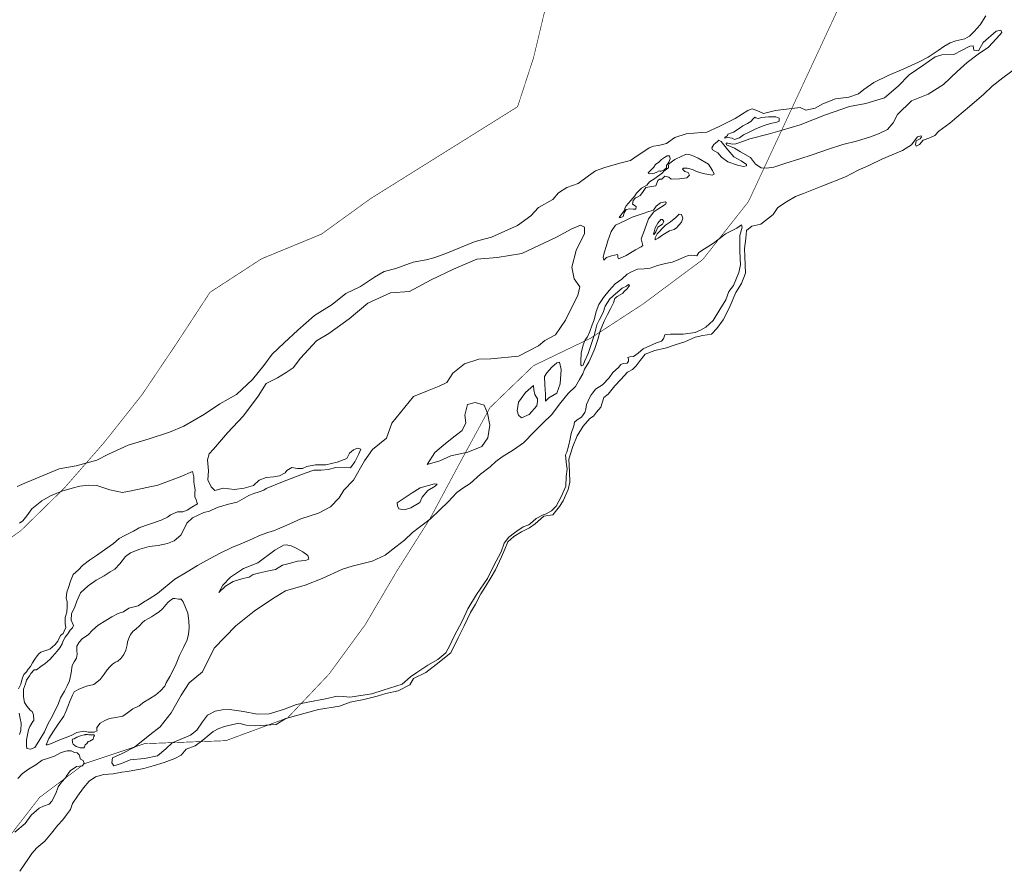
# Model space of a CAD drawing. Header units: metres. Extents: x 347609 to 404409, y 8547781 to 8605413.
# Tile 9 of 39: x 364563 to 365380, y 8552202 to 8552908. Entities that reach past the tile are written whole.
import ezdxf

# ---------------------------------------------------------------- set-up
doc = ezdxf.new("R2010")
doc.units = ezdxf.units.M
doc.layers.add('01. RIO', color=7, linetype='Continuous', lineweight=5, true_color=0x2776bb)
doc.layers.add('PREDIOS INSCRITOS EN LA BASE GRAFICA REGISTRAL (HUAURA) NOMBRE', color=7, linetype='Continuous', true_color=0xfffff0)

# ---------------------------------------------------------------- blocks, each defined once
blk = doc.blocks.new('REIORORI')
at = {"layer": '01. RIO', "color": 152, "lineweight": 15, "true_color": 0x2776bb, "flags": 128}
for points in [[(365390.64, 8552868.69), (365379.16, 8552860.04), (365370.18, 8552853.22), (365363.36, 8552846.74), (365351.38, 8552836.43), (365340.9, 8552827.62), (365335.24, 8552822.63), (365326.09, 8552815.81), (365322.74, 8552812.42), (365318.58, 8552810.26), (365313.09, 8552808.43), (365310.09, 8552804.77), (365307.1, 8552803.44), (365306.77, 8552804.94), (365307.27, 8552807.76), (365310.59, 8552809.59), (365311.59, 8552811.26), (365311.26, 8552811.92), (365308.43, 8552811.09), (365306.27, 8552808.6), (365303.44, 8552804.61), (365295.95, 8552799.95), (365278.82, 8552792.8), (365268, 8552787.48), (365258.98, 8552783.45), (365248.5, 8552777.97), (365228.87, 8552770.32), (365213.73, 8552764.17), (365207.07, 8552761.67), (365199.56, 8552757.13), (365192.41, 8552752.48), (365188.42, 8552746.66), (365178.27, 8552738.85), (365170.95, 8552737.18), (365166.46, 8552733.36), (365165.96, 8552726.71), (365164.63, 8552718.56), (365165.13, 8552711.91), (365165.45, 8552698.04), (365162.29, 8552689.56), (365157.63, 8552681.91), (365152.14, 8552668.94), (365146.99, 8552659.3), (365141.83, 8552652.15), (365137.39, 8552647.53), (365130.15, 8552646.39), (365123.74, 8552645.05), (365115.25, 8552641.2), (365107.19, 8552638.72), (365099.95, 8552636.04), (365090.33, 8552633.97), (365082.45, 8552630.95), (365078.31, 8552625.58), (365074.8, 8552621.03), (365071.7, 8552618.03), (365067.56, 8552615.97), (365062.08, 8552609.86), (365057.11, 8552604.48), (365051.63, 8552597.76), (365048.01, 8552594.87), (365045.43, 8552586.91), (365042.02, 8552582.78), (365039.33, 8552579.47), (365036.54, 8552577.41), (365030.94, 8552570.96), (365025.98, 8552563), (365022.36, 8552554.32), (365018.95, 8552543.78), (365019.57, 8552533.1), (365019.88, 8552524.63), (365018.43, 8552518.43), (365014.29, 8552509.09), (365011.29, 8552504.44), (365005.6, 8552497.62), (364998.26, 8552496.38), (364990.91, 8552489.95), (364986.26, 8552486.75), (364979.64, 8552483.44), (364973.23, 8552479.41), (364968.38, 8552475.07), (364965.89, 8552468.87), (364963.21, 8552462.67), (364958.02, 8552451.78), (364954.4, 8552445.79), (364949.96, 8552438.04), (364946.03, 8552431.94), (364941.56, 8552423.43), (364937.32, 8552416.5), (364932.15, 8552405.45), (364927.19, 8552395.53), (364921.08, 8552383.08), (364908.77, 8552373.16), (364900.19, 8552366.66), (364890.17, 8552361.8), (364886.96, 8552356.53), (364877.45, 8552351.47), (364867.11, 8552349.09), (364859.87, 8552346.92), (364848.91, 8552344.13), (364837.65, 8552341.96), (364828.75, 8552338.8), (364811.36, 8552335.94), (364784.1, 8552328.59), (364776.22, 8552323.57), (364758.64, 8552322.32), (364751.11, 8552322.86), (364745.23, 8552324.67), (364739.03, 8552323.12), (364733.25, 8552321.92), (364728.45, 8552320.09), (364723.87, 8552317.55), (364720.42, 8552315.02), (364715.18, 8552310.54), (364708.87, 8552305.85), (364701.48, 8552302.97), (364697.15, 8552298.1), (364692.1, 8552295.22), (364683.26, 8552291.97), (364674.06, 8552289.27), (364666.31, 8552286.93), (364652.66, 8552284.38), (364648.14, 8552283.93), (364640.79, 8552282.46), (364633.21, 8552282.01), (364626.2, 8552280.09), (364620.89, 8552276.47), (364616.26, 8552270.82), (364611.13, 8552264.11), (364607.15, 8552257.97), (364605.35, 8552252.91), (364602.08, 8552248.63), (364599.09, 8552244.42), (364594.95, 8552239.86), (364589.68, 8552233.24), (364584.03, 8552226.73), (364577.4, 8552221.24), (364573.27, 8552216.4), (364570.58, 8552212.4), (364563.28, 8552201.64)], [(365365.04, 8552911.65), (365360.37, 8552904.14), (365355.41, 8552898.62), (365351.56, 8552894.63), (365347.59, 8552892.5), (365340.23, 8552890.95), (365335.55, 8552889.25), (365330.31, 8552886.27), (365325.35, 8552882.73), (365317.13, 8552877.35), (365309.19, 8552873.24), (365296.98, 8552867.7), (365284.09, 8552862.18), (365272.19, 8552856.23), (365263.83, 8552850.56), (365259.29, 8552846.88), (365251.33, 8552844.03), (365240.28, 8552842.61), (365229.65, 8552838.5), (365223.27, 8552834.96), (365215.76, 8552833.26), (365211.08, 8552835.67), (365190.52, 8552833.11), (365180.6, 8552830.71), (365174.93, 8552833.11), (365171.25, 8552834.39), (365167.42, 8552833.11), (365156.98, 8552826.54), (365143.17, 8552819.64), (365133.45, 8552815.13), (365128.95, 8552814.85), (365116.41, 8552813.72), (365106.83, 8552810.63), (365100.07, 8552805.7), (365093.4, 8552804.09), (365089.32, 8552803.38), (365085.52, 8552801.97), (365081.29, 8552799.02), (365075.65, 8552795.36), (365070.16, 8552791.7), (365061.43, 8552789.3), (365048.75, 8552785.78), (365041.14, 8552783.11), (365035.36, 8552778.88), (365026.63, 8552772.41), (365017.33, 8552769.17), (365010.45, 8552764.6), (365005.62, 8552759.33), (364993.75, 8552752.62), (364987.42, 8552745.51), (364976.27, 8552737.62), (364954.72, 8552728.03), (364941.2, 8552724.26), (364917.03, 8552714.35), (364906.97, 8552710.77), (364900.49, 8552708.99), (364889.77, 8552707.2), (364875.47, 8552702.07), (364865.64, 8552699.39), (364857.6, 8552694.7), (364846.21, 8552687.11), (364833.92, 8552681.08), (364822.53, 8552671.92), (364808, 8552662.99), (364794.09, 8552650.62), (364782.7, 8552640.34), (364772.87, 8552630.74), (364765.94, 8552621.37), (364756.56, 8552609.76), (364743.16, 8552597.48), (364729.31, 8552589.66), (364716.61, 8552581.11), (364699.42, 8552571.05), (364687.71, 8552566.24), (364670.84, 8552560.56), (364653.21, 8552555.26), (364637.1, 8552547.87), (364627.24, 8552542.94), (364610.18, 8552538.21), (364595.96, 8552535.55), (364582.85, 8552530.23), (364569.39, 8552524.73), (364561.24, 8552520.94)], [(364563.13, 8552315.09), (364564.15, 8552318.51), (364564.45, 8552324.69), (364563.55, 8552328.38), (364562.76, 8552332.87)], [(364562.17, 8552353.14), (364564.16, 8552356.83), (364564.37, 8552358.34), (364565.5, 8552362.23), (364566.76, 8552364.94), (364568.9, 8552367.07), (364570.34, 8552369.4), (364572.23, 8552371.6), (364574.03, 8552374.66), (364575.87, 8552377.58), (364577.84, 8552380.37), (364579.17, 8552382.27), (364580.92, 8552383.38), (364583.4, 8552384.46), (364586.52, 8552385.48), (364588.62, 8552386.3), (364590.33, 8552387.77), (364592.81, 8552389.99), (364594.98, 8552392.66), (364597.22, 8552397.48), (364599.25, 8552399.11), (364600.17, 8552401.04), (364601.6, 8552404.09), (364600.99, 8552407.03), (364601.09, 8552412.33), (364602.42, 8552416.72), (364602.62, 8552421.42), (364602.73, 8552425.5), (364601.81, 8552428.46), (364602.42, 8552433.35), (364603.85, 8552437.23), (364605.58, 8552442.54), (364607.73, 8552448.05), (364612.03, 8552451.76), (364615.3, 8552455.33), (364621.12, 8552459.82), (364627.14, 8552463.8), (364633.67, 8552468.49), (364641.22, 8552473.83), (364645.83, 8552477.82), (364650.54, 8552480.48), (364657.7, 8552484.06), (364662.52, 8552486.73), (364667.64, 8552488.67), (364671.94, 8552490), (364680.74, 8552493.07), (364685.86, 8552495.63), (364688.34, 8552497.6), (364694.28, 8552500.06), (364698.58, 8552500.06), (364702.26, 8552501.39), (364706.26, 8552503.74), (364710.76, 8552506.71), (364710.25, 8552508.07), (364709.67, 8552510.3), (364708.7, 8552512.14), (364708.7, 8552515.82), (364708.79, 8552518.24), (364708.31, 8552521.25), (364707.73, 8552524.64), (364707.92, 8552529), (364706.71, 8552533.39), (364696.54, 8552528.99), (364678.02, 8552522.16), (364655.7, 8552517.3), (364648.56, 8552515.94), (364638.19, 8552518.22), (364627.25, 8552521.71), (364620.42, 8552522.17), (364613.19, 8552521.35), (364606.72, 8552519.74), (364598.32, 8552517.16), (364588.8, 8552513.26), (364581.66, 8552508.98), (364573.47, 8552502.58), (364569.19, 8552496.68), (364565.78, 8552492.38), (364562.99, 8552490.65)], [(364559.18, 8552234.21), (364567.69, 8552241.39), (364572.88, 8552248.1), (364579.41, 8552254.09), (364583.08, 8552255.7), (364587.65, 8552257.23), (364589.97, 8552259.82), (364593.21, 8552266.29), (364595.09, 8552271.83), (364597.95, 8552275.59), (364601.26, 8552279.17), (364601.78, 8552280.37), (364605.22, 8552285.1), (364610.54, 8552288.55), (364615.28, 8552289.27), (364616.71, 8552291.28), (364615.85, 8552293.72), (364613.84, 8552294.72), (364612.55, 8552298.31), (364610.97, 8552300.03), (364608.67, 8552300.32), (364606.09, 8552301.61), (364602.78, 8552301.61), (364597.76, 8552300.18), (364592.3, 8552297.31), (364587.99, 8552295.73), (364581.96, 8552293.86), (364576.79, 8552289.99), (364570.47, 8552286.4), (364565.73, 8552282.95), (364561.71, 8552278.79)]]:
    blk.add_lwpolyline(points, dxfattribs=at)
for points in [[(365157.54, 8552805.38), (365154.64, 8552805.07), (365150.88, 8552805.93), (365149.47, 8552805.85), (365149.78, 8552804.67), (365156.52, 8552801.7), (365161.45, 8552798.88), (365169.6, 8552793.95), (365173.83, 8552788.54), (365178.61, 8552785.41), (365182.61, 8552785.1), (365189.19, 8552786.04), (365198.28, 8552788.94), (365210.66, 8552793.01), (365221, 8552796.22), (365234.57, 8552800.92), (365246.4, 8552804.76), (365257.78, 8552807.66), (365269.38, 8552811.18), (365275.96, 8552813.61), (365283.56, 8552817.21), (365288.03, 8552822.71), (365291.79, 8552829.75), (365303.29, 8552841.04), (365317.2, 8552846.67), (365329.99, 8552854.57), (365341.27, 8552865.34), (365349.56, 8552872.88), (365358.71, 8552879.77), (365367.36, 8552885.53), (365376.55, 8552895.81), (365378.44, 8552897.7), (365377.43, 8552899.71), (365373.52, 8552898.96), (365362.93, 8552889.38), (365359.02, 8552882.45), (365355.11, 8552883.21), (365354.48, 8552886.61), (365351.71, 8552886.36), (365344.9, 8552882.96), (365338.35, 8552879.43), (365328.39, 8552879.3), (365323.09, 8552877.66), (365313.51, 8552870.99), (365301.53, 8552862.8), (365292.19, 8552853.33), (365280.85, 8552843.62), (365265.34, 8552838.96), (365251.85, 8552836.44), (365232.01, 8552829.56), (365211.04, 8552821.29), (365195.98, 8552816.78), (365184.3, 8552813.29), (365169.24, 8552809.64), (365161, 8552806.47)], [(365151.89, 8552813.78), (365150.87, 8552813.35), (365150.68, 8552812.13), (365149.75, 8552811.64), (365148.44, 8552810.77), (365148.53, 8552810.23), (365150.68, 8552810.57), (365154.43, 8552810.13), (365156.47, 8552809.06), (365160.66, 8552810.28), (365163.87, 8552812.91), (365168.69, 8552815.19), (365174.19, 8552817.82), (365180.12, 8552820.46), (365186.27, 8552822.41), (365191.65, 8552823.27), (365193.44, 8552824.2), (365193.51, 8552826.69), (365190.71, 8552827.94), (365184.64, 8552827.86), (365179.03, 8552827.31), (365175.99, 8552826.46), (365174.29, 8552826.87), (365173.31, 8552827.41), (365172.24, 8552826.53), (365169.89, 8552823.99), (365167.26, 8552822.14), (365163.35, 8552820.33), (365160.27, 8552817.99), (365155.73, 8552815.21), (365153.24, 8552814.38)], [(365142.28, 8552807.35), (365143.51, 8552808.33), (365145.34, 8552807.23), (365150.98, 8552800.37), (365156, 8552794.5), (365162.12, 8552791.32), (365166.4, 8552788.38), (365166.4, 8552787.16), (365163.83, 8552786.67), (365159.06, 8552787.77), (365150.85, 8552790.34), (365145.71, 8552794.26), (365142.65, 8552797.93), (365138.24, 8552800.5), (365137.63, 8552802.09), (365139.34, 8552804.9), (365140.81, 8552806)], [(365060.83, 8552744.36), (365063.04, 8552747.4), (365065.4, 8552750.67), (365065.32, 8552752.11), (365066.54, 8552754.01), (365070.42, 8552758.43), (365073.69, 8552762.15), (365075.21, 8552764.36), (365079.32, 8552768.54), (365083.81, 8552771.05), (365085.87, 8552773.79), (365090.28, 8552776.68), (365096.6, 8552781.23), (365097.94, 8552782.69), (365100, 8552784.28), (365101.71, 8552785.49), (365101.59, 8552786.95), (365101.95, 8552788.78), (365106.82, 8552792.43), (365112.79, 8552795.1), (365115.22, 8552796.32), (365116.93, 8552796.93), (365119.73, 8552796.32), (365122.65, 8552795.1), (365126.42, 8552793.4), (365134.94, 8552788.41), (365138.23, 8552783.3), (365139.45, 8552780.26), (365137.86, 8552779.53), (365130.32, 8552780.87), (365124.96, 8552782.57), (365121.67, 8552784.15), (365117.29, 8552785.13), (365114, 8552785.13), (365113.27, 8552784.4), (365115.22, 8552782.57), (365118.14, 8552781.6), (365119, 8552779.41), (365116.8, 8552777.1), (365110.84, 8552776.37), (365104.02, 8552776.12), (365102.07, 8552777.71), (365098.67, 8552778.44), (365097.45, 8552777.46), (365096.23, 8552776), (365094.16, 8552776), (365092.94, 8552774.91), (365091.73, 8552771.99), (365091.12, 8552770.41), (365086.25, 8552769.8), (365082.84, 8552769.07), (365080.04, 8552765.05), (365078.09, 8552762.5), (365076.27, 8552761.4), (365074.2, 8552760.55), (365072.37, 8552758.36), (365071.88, 8552755.44), (365074.81, 8552753.37), (365074.56, 8552751.31), (365072.49, 8552751.31), (365069.69, 8552751.43), (365066.65, 8552750.82), (365064.95, 8552748.14), (365064.09, 8552745.22), (365062.27, 8552744.13)], [(365084.83, 8552781.27), (365087.12, 8552783.41), (365089.48, 8552786.15), (365091.01, 8552788.29), (365093.76, 8552790.2), (365095.82, 8552792.41), (365099.1, 8552794.54), (365100.7, 8552795.54), (365102.53, 8552795.31), (365103.07, 8552793.02), (365102, 8552790.27), (365100.01, 8552787.53), (365099.94, 8552785.54), (365098.11, 8552783.79), (365095.74, 8552782.8), (365094.37, 8552782.65), (365093.98, 8552782.87), (365092, 8552781.88), (365089.94, 8552780.97), (365088.26, 8552780.82), (365085.67, 8552780.43), (365084.98, 8552780.66)], [(365047.99, 8552708.8), (365047.48, 8552711.17), (365048.32, 8552714.9), (365050.13, 8552721.03), (365051.21, 8552725), (365053.98, 8552732.69), (365057.83, 8552737.86), (365066.13, 8552741.72), (365071.67, 8552744.49), (365080.57, 8552747.61), (365085.38, 8552749.18), (365089.35, 8552750.26), (365091.52, 8552753.75), (365095.01, 8552756.51), (365098.98, 8552757.36), (365099.7, 8552756.75), (365099.58, 8552755.67), (365098.14, 8552754.47), (365092.72, 8552751.22), (365089.47, 8552748.94), (365085.14, 8552743.17), (365081.89, 8552733.67), (365079.13, 8552726.45), (365080.45, 8552721.04), (365078.88, 8552719.96), (365074.31, 8552717.43), (365066.49, 8552712.86), (365060.96, 8552710.1), (365060.11, 8552709.98), (365059.75, 8552710.94), (365059.75, 8552713.1), (365059.39, 8552713.58), (365056.87, 8552712.98), (365054.34, 8552712.38), (365050.25, 8552710.94), (365049.04, 8552709.86)], [(365090.61, 8552725.6), (365093.01, 8552727.16), (365096.95, 8552729.96), (365102.64, 8552733.15), (365106.28, 8552734.44), (365108.33, 8552735.65), (365112.5, 8552740.43), (365113.49, 8552743.84), (365112.5, 8552746.8), (365110.61, 8552747.1), (365107.8, 8552744.29), (365103.32, 8552740.65), (365099.08, 8552738), (365096.04, 8552734.74), (365094.45, 8552732.84), (365092.4, 8552730.64), (365090.73, 8552727.31)], [(364765.82, 8552517.94), (364767.91, 8552519.38), (364781.49, 8552524.99), (364792.07, 8552529.1), (364800.28, 8552532.09), (364807.38, 8552534.46), (364813.54, 8552534.46), (364819.38, 8552535.09), (364825.69, 8552536.67), (364837.85, 8552536.51), (364841.48, 8552541.56), (364844.63, 8552548.03), (364846.37, 8552551.97), (364843.53, 8552552.76), (364840.37, 8552551.34), (364837.06, 8552548.66), (364834.85, 8552544.24), (364826.8, 8552541.09), (364817.44, 8552538.88), (364808.68, 8552538.88), (364801.7, 8552537.5), (364797.96, 8552535.93), (364793.73, 8552535.83), (364789.01, 8552536.71), (364785.07, 8552534.26), (364783.6, 8552532.29), (364778.87, 8552529.93), (364774.15, 8552528.95), (364767.95, 8552528.36), (364762.12, 8552526.16), (364757.19, 8552521.89), (364749.64, 8552519.59), (364741.59, 8552518.44), (364732.22, 8552519.59), (364725.16, 8552517.78), (364722.08, 8552520.76), (364719.44, 8552526.6), (364720.03, 8552534.11), (364719.25, 8552543.08), (364720.52, 8552548.05), (364724.13, 8552551.95), (364735.61, 8552565.43), (364749.09, 8552579.65), (364761.07, 8552596.11), (364767.81, 8552606.59), (364777.29, 8552611.08), (364784.28, 8552615.57), (364790.27, 8552619.56), (364796.28, 8552627.61), (364809.5, 8552641.83), (364819.74, 8552648.06), (364836.71, 8552660.29), (364852.19, 8552673.26), (364870.91, 8552681.74), (364886.73, 8552682.82), (364904.7, 8552692.55), (364923.17, 8552701.28), (364942.63, 8552709.76), (364959.61, 8552711.01), (364980.07, 8552714.5), (365008.81, 8552728.01), (365021.54, 8552734.75), (365028.53, 8552737.99), (365032.02, 8552736.25), (365032.02, 8552731.01), (365025.03, 8552716.79), (365021.54, 8552703.07), (365023.54, 8552693.34), (365028.03, 8552686.61), (365026.53, 8552679.62), (365021.04, 8552668.65), (365016.3, 8552659.17), (365007.81, 8552646.94), (364999.08, 8552642.2), (364993.83, 8552637.71), (364977.33, 8552629.15), (364954.12, 8552626.9), (364944.38, 8552626.65), (364932.4, 8552622.91), (364922.67, 8552615.18), (364917.68, 8552607.45), (364911.44, 8552604.2), (364901.7, 8552600.46), (364890.2, 8552595.66), (364872.23, 8552573.46), (364867.74, 8552561.24), (364855.98, 8552551.7), (364849.49, 8552542.22), (364840.25, 8552526.25), (364832.25, 8552517.96), (364828.5, 8552511.47), (364821.26, 8552504.24), (364811.28, 8552498.75), (364796.47, 8552494.15), (364784.51, 8552488.76), (364777.28, 8552485.64), (364774.72, 8552484.36), (364769.29, 8552482.87), (364762.35, 8552480.21), (364756.38, 8552477.65), (364748.29, 8552473.92), (364739.44, 8552470.52), (364729.58, 8552465.59), (364720.73, 8552461), (364710.86, 8552455.56), (364702.36, 8552450.28), (364692.15, 8552443.99), (364682.64, 8552436.24), (364677.75, 8552432.31), (364670.62, 8552427.74), (364666.05, 8552424.97), (364661.69, 8552422.1), (364653.93, 8552420.08), (364649.56, 8552417.08), (364645.09, 8552415.6), (364639.67, 8552412.83), (364634.67, 8552409.75), (364628.5, 8552405.93), (364623.72, 8552401.78), (364620.21, 8552397.85), (364615.52, 8552394.95), (364612.65, 8552391.76), (364610.73, 8552388.36), (364610.73, 8552384.75), (364611.05, 8552381.98), (364610.41, 8552378.48), (364608.61, 8552375.5), (364606.8, 8552372.42), (364606.05, 8552366.36), (364604.66, 8552359.84), (364602.64, 8552355.48), (364600.41, 8552351.12), (364597.22, 8552345.49), (364595.62, 8552340.81), (364590.51, 8552330.78), (364586.58, 8552323.77), (364583.81, 8552317.29), (364579.24, 8552309.53), (364575.73, 8552304.43), (364572.12, 8552303.15), (364569.24, 8552303.58), (364568.82, 8552306.13), (364568.82, 8552310.7), (364569.67, 8552314.84), (364570.63, 8552318.99), (364571.8, 8552321.96), (364574.12, 8552325.85), (364575, 8552326.86), (364574.8, 8552331.53), (364573.72, 8552334.17), (364571.89, 8552335.25), (364569.39, 8552338.43), (364567.16, 8552341.81), (364566.34, 8552346.34), (364566.34, 8552350.12), (364566.55, 8552352.93), (364567.97, 8552357.26), (364569.05, 8552360.16), (364571.42, 8552363.81), (364572.64, 8552365.93), (364575.21, 8552368.77), (364577.11, 8552368.9), (364580.96, 8552371.61), (364584.48, 8552374.11), (364588.27, 8552377.56), (364590.5, 8552379.99), (364594.3, 8552384.41), (364596.67, 8552387.11), (364598.63, 8552390.36), (364599.3, 8552393.06), (364601, 8552395.83), (364603.16, 8552398.67), (364605.23, 8552401.85), (364607.18, 8552403.81), (364607.82, 8552405.78), (364606.07, 8552410.14), (364606.29, 8552415.27), (364608.91, 8552421.27), (364610.76, 8552425.86), (364613.72, 8552432.77), (364620.16, 8552438.55), (364626.82, 8552443.24), (364633.26, 8552446.84), (364638.28, 8552450.23), (364642.1, 8552452.41), (364646.38, 8552456.79), (364650.96, 8552462.9), (364655.22, 8552465.96), (364662.86, 8552468.9), (364670.72, 8552471.2), (364678.15, 8552472.18), (364686.01, 8552473.7), (364691.34, 8552476), (364696.92, 8552480.71), (364699.77, 8552485.85), (364701.85, 8552490.56), (364706.77, 8552495.04), (364715.97, 8552499.42), (364720.82, 8552500.43), (364727.17, 8552503.6), (364736.48, 8552506.23), (364743.7, 8552507.87), (364749.62, 8552511.26), (364753.56, 8552513.56), (364757.72, 8552515.2), (364761.99, 8552516.52)], [(364826.6, 8552346.94), (364816.95, 8552344.8), (364802.29, 8552342.12), (364792.99, 8552340.15), (364782.09, 8552336.04), (364770.42, 8552332.37), (364760.25, 8552332.15), (364749.07, 8552334.27), (364737.34, 8552336.06), (364731.31, 8552335.61), (364725.61, 8552334.49), (364719.24, 8552331.14), (364714.99, 8552325.78), (364710.3, 8552318.86), (364705.16, 8552314.5), (364689.81, 8552308.2), (364684.56, 8552303.4), (364677.74, 8552297.37), (364666.79, 8552295.36), (364654.94, 8552294.13), (364647.68, 8552291), (364641.31, 8552289.1), (364639.63, 8552291.78), (364640.19, 8552295.92), (364648.26, 8552299.41), (364658.5, 8552304.81), (364671.29, 8552315.04), (364679.82, 8552321.57), (364688.92, 8552333.22), (364697.17, 8552347.72), (364703.99, 8552357.95), (364714.93, 8552367.11), (364724.67, 8552386.9), (364742.56, 8552405.42), (364757.89, 8552417.55), (364773.08, 8552427.8), (364783.94, 8552434.5), (364800.07, 8552439.13), (364814.29, 8552444.56), (364831.23, 8552452.41), (364839.06, 8552454.8), (364855.83, 8552459.11), (364866.69, 8552464.06), (364875.53, 8552471.07), (364882.48, 8552476.56), (364889.2, 8552482.89), (364895.03, 8552487.3), (364899.35, 8552490.71), (364904.27, 8552494.23), (364911.71, 8552501.38), (364918.84, 8552508.31), (364926.07, 8552516.04), (364931.09, 8552519.55), (364937.13, 8552523.48), (364945.77, 8552531.31), (364953.8, 8552537.43), (364958.52, 8552541.65), (364963.67, 8552545.5), (364973.01, 8552551.32), (364981.34, 8552557.24), (364990.08, 8552566.37), (364997.41, 8552573.6), (365004.55, 8552580.36), (365012.38, 8552590.6), (365018.51, 8552598.12), (365024.41, 8552603.96), (365027.83, 8552609.9), (365030.65, 8552614.53), (365032.06, 8552618.25), (365035.59, 8552624.09), (365038.1, 8552629.63), (365040.52, 8552635.67), (365042.94, 8552643.14), (365044.86, 8552650.19), (365048.28, 8552658.14), (365051.1, 8552663.88), (365053.63, 8552668.54), (365055.94, 8552673.57), (365057.25, 8552676.99), (365059.07, 8552678.71), (365061.48, 8552680.01), (365063.4, 8552681.22), (365065.31, 8552683.03), (365067.43, 8552685.15), (365069.24, 8552687.86), (365068.53, 8552688.57), (365066.82, 8552687.36), (365063.3, 8552685.55), (365057.76, 8552680.82), (365053.13, 8552676.69), (365049.2, 8552670.75), (365047.38, 8552665.52), (365044.26, 8552659.08), (365042.15, 8552655.15), (365041.44, 8552651.83), (365040.23, 8552647.1), (365037.71, 8552639.74), (365034.89, 8552631.36), (365032.07, 8552624.82), (365030.76, 8552621.7), (365029.55, 8552621.1), (365028.85, 8552622.1), (365029.05, 8552624.82), (365029.15, 8552631.67), (365030.86, 8552638.71), (365032.47, 8552642.64), (365034.49, 8552645.35), (365036.4, 8552649.58), (365038.31, 8552655.12), (365040.03, 8552659.24), (365041.53, 8552666.38), (365043.95, 8552671.94), (365047.69, 8552677.99), (365052.44, 8552683.75), (365057.38, 8552689.3), (365063.04, 8552693.03), (365067.28, 8552697.17), (365070.92, 8552699.29), (365075.97, 8552701.51), (365081.42, 8552701.71), (365086.47, 8552702.22), (365092.46, 8552704.38), (365099.33, 8552706), (365104.68, 8552707.31), (365109.83, 8552709.03), (365115.18, 8552711.75), (365118.41, 8552712.86), (365121.14, 8552712.96), (365123.67, 8552712.76), (365125.18, 8552712.56), (365127, 8552715.08), (365131.44, 8552718.21), (365138.92, 8552722.96), (365143.68, 8552726.51), (365149.04, 8552730.65), (365158.53, 8552735.5), (365162.25, 8552738.22), (365162.76, 8552736.28), (365160.92, 8552729.34), (365161.02, 8552722.29), (365160.82, 8552716.67), (365161.23, 8552710.14), (365161.33, 8552704.93), (365160, 8552698.6), (365155.5, 8552687.93), (365151.72, 8552682.93), (365149.17, 8552675.88), (365144.26, 8552667.81), (365138.84, 8552658.89), (365132.6, 8552653.27), (365128.31, 8552650.82), (365123.92, 8552648.88), (365113.79, 8552647.32), (365108.17, 8552647.42), (365103.47, 8552647.42), (365100.4, 8552647.22), (365098.56, 8552646.81), (365097.54, 8552643.44), (365096.01, 8552641.7), (365091.71, 8552640.27), (365080.57, 8552635.25), (365076.38, 8552631.57), (365072.6, 8552628.91), (365069.63, 8552628.71), (365067.89, 8552627.99), (365068.61, 8552626.77), (365068.41, 8552625.13), (365067.28, 8552623.4), (365064.11, 8552623.09), (365062.27, 8552622.28), (365060.33, 8552619.81), (365055.53, 8552615.62), (365052.46, 8552611.33), (365046.83, 8552605.39), (365041.21, 8552601.82), (365038.86, 8552598.75), (365037.43, 8552597.12), (365036.5, 8552595.17), (365033.74, 8552589.15), (365033.03, 8552585.16), (365032.31, 8552582.4), (365029.44, 8552578.61), (365025.77, 8552576.26), (365023.72, 8552574.53), (365023.21, 8552571.36), (365020.83, 8552564.96), (365020, 8552560.62), (365018.65, 8552554.53), (365017.41, 8552549.57), (365016.17, 8552547.19), (365016.69, 8552541.2), (365017.62, 8552535.28), (365016.89, 8552529.19), (365016.48, 8552521.23), (365012.97, 8552513.07), (365008.52, 8552504.58), (365004.69, 8552500.75), (365000.14, 8552498.38), (364997.66, 8552497.45), (364991.76, 8552494.33), (364989.07, 8552491.85), (364985.66, 8552489.27), (364981, 8552487.51), (364975.94, 8552483.89), (364973.97, 8552482.55), (364969.21, 8552479), (364965.38, 8552474.04), (364962.8, 8552466.81), (364956.58, 8552455.01), (364951.41, 8552444.57), (364942.31, 8552431.32), (364935.17, 8552419.42), (364930.72, 8552409.7), (364923.48, 8552396.35), (364920.27, 8552389.01), (364916.86, 8552383.02), (364910.34, 8552377.52), (364901.86, 8552372.66), (364892.97, 8552366.67), (364887.59, 8552363.16), (364880.55, 8552357.05), (364864.94, 8552351.88), (364855.53, 8552348.88), (364837.13, 8552346.3), (364831.65, 8552346.71)], [(365089.67, 8552730.11), (365091.26, 8552732.46), (365092.93, 8552736.18), (365096.72, 8552738.83), (365097.71, 8552740.88), (365096.8, 8552742.55), (365095.28, 8552742.63), (365092.78, 8552739.67), (365090.65, 8552735.65), (365089.89, 8552732.39), (365089.36, 8552730.72)], [(364999.52, 8552591.93), (364999.52, 8552597.76), (364998.93, 8552605.36), (364998.81, 8552612.38), (365000.71, 8552615.47), (365004.99, 8552620.1), (365009.15, 8552623.67), (365011.18, 8552624.26), (365012.6, 8552618.2), (365011.77, 8552606.2), (365009.15, 8552598.59), (365002.26, 8552594.55), (365000.71, 8552592.88)], [(364989.76, 8552604.79), (364983.12, 8552598.91), (364977.24, 8552590.95), (364976.21, 8552583.85), (364977.16, 8552580.17), (364979.78, 8552578.03), (364985.96, 8552580.88), (364992.39, 8552587.89), (364993.1, 8552591.46), (364992.86, 8552593.72), (364990.72, 8552597.28), (364989.89, 8552601.2)], [(364901.4, 8552539.2), (364912.04, 8552542.39), (364921.14, 8552546.4), (364935.09, 8552549.59), (364946.8, 8552554.2), (364951.76, 8552561.29), (364953.42, 8552571.93), (364951.53, 8552581.85), (364948.81, 8552588.47), (364941.36, 8552590.6), (364934.98, 8552589.06), (364932.73, 8552580.08), (364933.44, 8552573.94), (364930.48, 8552567.56), (364924.57, 8552562.95), (364916.65, 8552556.57), (364907.78, 8552549.24)], [(364876.44, 8552507.48), (364883.89, 8552512.45), (364888.85, 8552515.76), (364895.59, 8552519.77), (364907.41, 8552523.32), (364909.66, 8552522.85), (364908.12, 8552521.31), (364902.09, 8552517.65), (364897.25, 8552512.09), (364895.24, 8552507.72), (364887.79, 8552503.23), (364882.47, 8552501.58), (364877.86, 8552502.52), (364876.91, 8552505)], [(364782.19, 8552472.34), (364774.91, 8552468.25), (364761.04, 8552457.77), (364748.96, 8552452.98), (364738.32, 8552445.79), (364731.86, 8552439.08), (364728.5, 8552433.14), (364734.12, 8552438.41), (364740.53, 8552442.22), (364748.59, 8552444.67), (364753.71, 8552445.76), (364756.95, 8552447.99), (364762.57, 8552449.29), (364770.13, 8552451.03), (364775.68, 8552452.03), (364781.44, 8552455.63), (364786.84, 8552457.21), (364793.85, 8552458.96), (364800.4, 8552459.46), (364803.13, 8552460.68), (364802.34, 8552463.71), (364798.31, 8552466.73), (364792.77, 8552469.89), (364788.45, 8552471.76), (364784.42, 8552472.48)], [(364585.26, 8552306.56), (364587.4, 8552311.85), (364591.41, 8552317.86), (364595.33, 8552323.69), (364599.8, 8552330.34), (364601.8, 8552334.89), (364603.26, 8552338.35), (364605.26, 8552343.45), (364607, 8552347.86), (364608.46, 8552350.64), (364612.3, 8552352.93), (364618.7, 8552355.21), (364624.82, 8552356.67), (364630.03, 8552360.96), (364633.5, 8552365.25), (364635.97, 8552368.73), (364638.07, 8552371.37), (364640.17, 8552373.57), (364642.82, 8552375.12), (364644.65, 8552376.12), (364647.11, 8552378.13), (364649.78, 8552381.64), (364651.24, 8552385.2), (364652.43, 8552389.67), (364652.7, 8552391.96), (364654.16, 8552395.79), (364655.26, 8552398.26), (364657.36, 8552400.91), (364659.74, 8552402.73), (364662.68, 8552405.31), (364665.24, 8552408.15), (364667.25, 8552409.79), (364670.26, 8552411.34), (364672.73, 8552412.89), (364674.28, 8552413.9), (364676.11, 8552415.09), (364678.94, 8552417.1), (364681.77, 8552419.38), (364684.42, 8552422.85), (364686.53, 8552425.13), (364689.18, 8552427.14), (364690.73, 8552428.15), (364692.1, 8552428.15), (364695.12, 8552427.51), (364697.22, 8552427.51), (364698.86, 8552425.22), (364700.96, 8552420.47), (364702.88, 8552415.82), (364703.7, 8552409.61), (364703.89, 8552403.58), (364703.34, 8552398.37), (364702.33, 8552393.63), (364699.32, 8552387.47), (364695.93, 8552380.8), (364693.1, 8552373.95), (364690.54, 8552368.56), (364687.98, 8552363.26), (364684.88, 8552357.97), (364683.59, 8552355.28), (364680.02, 8552351.54), (364676.19, 8552348.16), (364671.07, 8552344.87), (364666.23, 8552342.13), (364662.39, 8552338.93), (364657.27, 8552336.56), (364652.7, 8552333.09), (364648.87, 8552330.44), (364643.02, 8552329.16), (364637.81, 8552328.52), (364633.88, 8552326.7), (364629.95, 8552324.69), (364627.38, 8552320.91), (364627.38, 8552319.17), (364627.47, 8552318.26), (364625, 8552317.16), (364619.98, 8552317.16), (364616.41, 8552317.89), (364610.66, 8552316.8), (364605.9, 8552314.33), (364601.06, 8552312.41), (364596.58, 8552310.86), (364592.75, 8552309.13), (364588.73, 8552307.48), (364586.38, 8552306.72), (364585.71, 8552306.62)], [(364617.96, 8552315.05), (364619.46, 8552315.13), (364620.75, 8552314.94), (364623.4, 8552314.83), (364624.72, 8552314.83), (364625.31, 8552314.47), (364624.76, 8552313.62), (364624.5, 8552312.41), (364624.13, 8552311.2), (364622.88, 8552310.5), (364621.6, 8552309.69), (364620.2, 8552309.25), (364619.32, 8552307.96), (364618.84, 8552307.37), (364617.74, 8552306.49), (364617.04, 8552305.02), (364616.56, 8552303.99), (364614.8, 8552303.99), (364613.36, 8552304.22), (364611.74, 8552304.66), (364610.27, 8552305.24), (364609.1, 8552305.94), (364607.52, 8552307.08), (364607.22, 8552308.18), (364606.97, 8552309.62), (364606.71, 8552310.46), (364607.04, 8552311.31), (364608.36, 8552311.53), (364609.24, 8552312.19), (364610.83, 8552313.11), (364612.33, 8552313.66), (364614.21, 8552314.32), (364616.67, 8552314.83), (364617.63, 8552314.87)]]:
    blk.add_lwpolyline(points, close=True, dxfattribs=at)

msp = doc.modelspace()

# ---------------------------------------------------------------- linework, layer by layer
at = {"layer": 'PREDIOS INSCRITOS EN LA BASE GRAFICA REGISTRAL (HUAURA) NOMBRE', "color": 5, "true_color": 0x0000ff, "const_width": 0.5}
for points in [[(364523.51, 8552455.16), (364564.56, 8552484.66), (364600.28, 8552519.65), (364633.28, 8552557.43), (364664.62, 8552596.93), (364693.17, 8552639.29), (364721.21, 8552682.17), (364763.94, 8552709.95), (364813.72, 8552730.48), (364854.68, 8552760.07), (364898.06, 8552787.18), (364940.64, 8552813.79), (364976.46, 8552836.18), (364989.72, 8552876.89), (364999.28, 8552916.94)], [(364551.49, 8552226.39), (364579.86, 8552263.04), (364617.36, 8552291.11), (364666.97, 8552307.6), (364734.31, 8552310.05), (364785.63, 8552329), (364820.02, 8552365.35), (364849.98, 8552406.26), (364876.3, 8552450.91), (364903.8, 8552494.36), (364928.56, 8552540.62), (364953.61, 8552586.58), (364989.63, 8552621.26), (365037.12, 8552644.14), (365080.59, 8552672.49), (365130.08, 8552709.33), (365168.04, 8552757.44), (365193.92, 8552813.07), (365219.53, 8552868.08), (365244.18, 8552921.14)]]:
    msp.add_lwpolyline(points, dxfattribs=at)

# ---------------------------------------------------------------- block references
msp.add_blockref('REIORORI', (0, 0))

doc.saveas('drawing.dxf')
